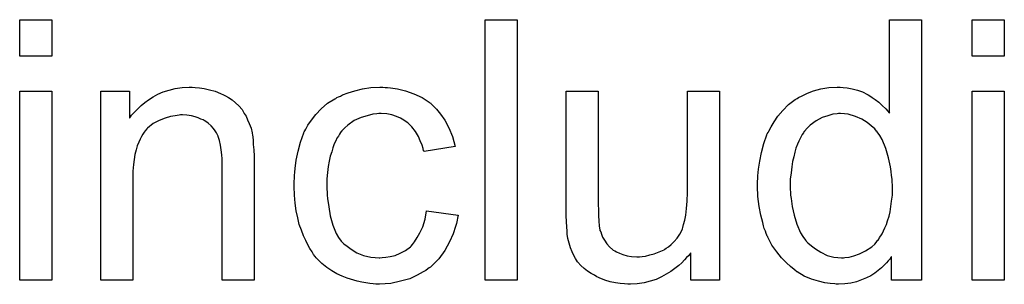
# Model space of a CAD drawing. Extents: x -1.7 to 9, y -2.8 to 5.2.
# Tile 198 of 227: x 6.2908 to 6.5932, y 3.1513 to 3.2326. Entities that reach past the tile are written whole.
import ezdxf

# ---------------------------------------------------------------- set-up
doc = ezdxf.new("R2010")
doc.units = 0
doc.layers.add('qfn32-50-23-b_document', color=1, linetype='CONTINUOUS')

msp = doc.modelspace()

# ---------------------------------------------------------------- linework, layer by layer
at = {"layer": 'qfn32-50-23-b_document', "color": 1}
for points in [[(6.300677, 3.221381), (6.290842, 3.221381), (6.290842, 3.232604), (6.300677, 3.232604), (6.300677, 3.221381)], [(6.443566, 3.152539), (6.433732, 3.152539), (6.433732, 3.232604), (6.443566, 3.232604), (6.443566, 3.152539)], [(6.567712, 3.152539), (6.558572, 3.152539), (6.558572, 3.159829), (6.558457, 3.159713), (6.558341, 3.159481), (6.557994, 3.159019), (6.557531, 3.15844), (6.556952, 3.157862), (6.556258, 3.157167), (6.555448, 3.156358), (6.554407, 3.155548), (6.553366, 3.154738), (6.552209, 3.153928), (6.55082, 3.153234), (6.549316, 3.152655), (6.547812, 3.152077), (6.546077, 3.151614), (6.544225, 3.151382), (6.542258, 3.151267), (6.541564, 3.151267), (6.541101, 3.151382), (6.539713, 3.151498), (6.538093, 3.151729), (6.536126, 3.152192), (6.533928, 3.152887), (6.53173, 3.153812), (6.529532, 3.155085), (6.529416, 3.155085), (6.5293, 3.155316), (6.528606, 3.155779), (6.527565, 3.156705), (6.526292, 3.157862), (6.524788, 3.159366), (6.523284, 3.161217), (6.52178, 3.163299), (6.520507, 3.165729), (6.520507, 3.165845), (6.520391, 3.166076), (6.520275, 3.166423), (6.520044, 3.166886), (6.519813, 3.16758), (6.519466, 3.16839), (6.519234, 3.1692), (6.519003, 3.170241), (6.518424, 3.172555), (6.517846, 3.175216), (6.517499, 3.178225), (6.517383, 3.181464), (6.517383, 3.18158), (6.517383, 3.181811), (6.517383, 3.182274), (6.517383, 3.182968), (6.517499, 3.183663), (6.517499, 3.184588), (6.51773, 3.186671), (6.518077, 3.189101), (6.518656, 3.191762), (6.51935, 3.194538), (6.520275, 3.1972), (6.520275, 3.197315), (6.520391, 3.197547), (6.520623, 3.197894), (6.520854, 3.198356), (6.521548, 3.199629), (6.522474, 3.201249), (6.523631, 3.202985), (6.525135, 3.20472), (6.52687, 3.206571), (6.528953, 3.208075), (6.529069, 3.208075), (6.529184, 3.208191), (6.529532, 3.208423), (6.529994, 3.208654), (6.531151, 3.209232), (6.532771, 3.210042), (6.534622, 3.210736), (6.536821, 3.211315), (6.53925, 3.211778), (6.541796, 3.211894), (6.542721, 3.211894), (6.543647, 3.211778), (6.54492, 3.211662), (6.546424, 3.211315), (6.548043, 3.210968), (6.549663, 3.210389), (6.551167, 3.209579), (6.551399, 3.209464), (6.551862, 3.209232), (6.552556, 3.208654), (6.553481, 3.208075), (6.554638, 3.207265), (6.55568, 3.206224), (6.556837, 3.205183), (6.557878, 3.20391), (6.557878, 3.232604), (6.567712, 3.232604), (6.567712, 3.152539)], [(6.593167, 3.221381), (6.583332, 3.221381), (6.583332, 3.232604), (6.593167, 3.232604), (6.593167, 3.221381)], [(6.344759, 3.211778), (6.346031, 3.211662), (6.347535, 3.211431), (6.349155, 3.211084), (6.350891, 3.210621), (6.352511, 3.209927), (6.352742, 3.209811), (6.353205, 3.209579), (6.354015, 3.209232), (6.35494, 3.208654), (6.356097, 3.20796), (6.357139, 3.207034), (6.35818, 3.206108), (6.359105, 3.204951), (6.359221, 3.204836), (6.359453, 3.204373), (6.3598, 3.203794), (6.360378, 3.202985), (6.360841, 3.201827), (6.361304, 3.200671), (6.361882, 3.199282), (6.362229, 3.197778), (6.362229, 3.197662), (6.362345, 3.1972), (6.362461, 3.196505), (6.362576, 3.19558), (6.362576, 3.194191), (6.362692, 3.192572), (6.362808, 3.190605), (6.362808, 3.188175), (6.362808, 3.152539), (6.352973, 3.152539), (6.352973, 3.187712), (6.352973, 3.187828), (6.352973, 3.187943), (6.352973, 3.188753), (6.352973, 3.189795), (6.352858, 3.191067), (6.352742, 3.192572), (6.352511, 3.194076), (6.352163, 3.195464), (6.351816, 3.196737), (6.351816, 3.196852), (6.351585, 3.1972), (6.351238, 3.197778), (6.350891, 3.198472), (6.350312, 3.199166), (6.349618, 3.199976), (6.348692, 3.200786), (6.347651, 3.20148), (6.347535, 3.201596), (6.347188, 3.201827), (6.346494, 3.202059), (6.345684, 3.202406), (6.344759, 3.202753), (6.343602, 3.2031), (6.342213, 3.203216), (6.340825, 3.203332), (6.340246, 3.203332), (6.339783, 3.203216), (6.338627, 3.2031), (6.337122, 3.202869), (6.335503, 3.20229), (6.333651, 3.201596), (6.3318, 3.200671), (6.330065, 3.199282), (6.329833, 3.199051), (6.32937, 3.198472), (6.329023, 3.198009), (6.328676, 3.197431), (6.328213, 3.196737), (6.327866, 3.195927), (6.327404, 3.195001), (6.326941, 3.193844), (6.326594, 3.192572), (6.326247, 3.191183), (6.326015, 3.189679), (6.325784, 3.188059), (6.325552, 3.186092), (6.325552, 3.184125), (6.325552, 3.152539), (6.315718, 3.152539), (6.315718, 3.210621), (6.324511, 3.210621), (6.324511, 3.20229), (6.324627, 3.202406), (6.324858, 3.202753), (6.325205, 3.203216), (6.325668, 3.203794), (6.326362, 3.204489), (6.327172, 3.205298), (6.328098, 3.206224), (6.329255, 3.20715), (6.330412, 3.20796), (6.3318, 3.208885), (6.333304, 3.209695), (6.334924, 3.210389), (6.336775, 3.210968), (6.338627, 3.211431), (6.340709, 3.211778), (6.342907, 3.211893), (6.343833, 3.211893), (6.344759, 3.211778)], [(6.403071, 3.211778), (6.403766, 3.211778), (6.404691, 3.211662), (6.40689, 3.211315), (6.409319, 3.210736), (6.411865, 3.209811), (6.41441, 3.208654), (6.41684, 3.207034), (6.416955, 3.207034), (6.417071, 3.206803), (6.417765, 3.206108), (6.418807, 3.205067), (6.420079, 3.203563), (6.421352, 3.201712), (6.422625, 3.199398), (6.423782, 3.196737), (6.424592, 3.193613), (6.414989, 3.192109), (6.414989, 3.192224), (6.414873, 3.19234), (6.414757, 3.193034), (6.41441, 3.194076), (6.413832, 3.195348), (6.413253, 3.196737), (6.412327, 3.198241), (6.411286, 3.199629), (6.410129, 3.200786), (6.410013, 3.200902), (6.409551, 3.201249), (6.408741, 3.201712), (6.407815, 3.20229), (6.406542, 3.202869), (6.405154, 3.203332), (6.403534, 3.203679), (6.401799, 3.203794), (6.401105, 3.203794), (6.400526, 3.203679), (6.399253, 3.203563), (6.397518, 3.2031), (6.395667, 3.202522), (6.393584, 3.201596), (6.391617, 3.200208), (6.390691, 3.199398), (6.389766, 3.198472), (6.389766, 3.198356), (6.389534, 3.198241), (6.389303, 3.197894), (6.389072, 3.197431), (6.388725, 3.196852), (6.388262, 3.196158), (6.387915, 3.195348), (6.387452, 3.194423), (6.386989, 3.193266), (6.386642, 3.191993), (6.386179, 3.190605), (6.385832, 3.189101), (6.385601, 3.187481), (6.385369, 3.18563), (6.385138, 3.183663), (6.385138, 3.18158), (6.385138, 3.181464), (6.385138, 3.181117), (6.385138, 3.180423), (6.385254, 3.179729), (6.385254, 3.178688), (6.385369, 3.177646), (6.385716, 3.175101), (6.386179, 3.172324), (6.386989, 3.169432), (6.38803, 3.166886), (6.388725, 3.165613), (6.389534, 3.164572), (6.389766, 3.164341), (6.390344, 3.163762), (6.391386, 3.162952), (6.392658, 3.162027), (6.394394, 3.160985), (6.396361, 3.160175), (6.398675, 3.159597), (6.399948, 3.159481), (6.40122, 3.159366), (6.401452, 3.159366), (6.402146, 3.159481), (6.403303, 3.159597), (6.404575, 3.159828), (6.40608, 3.160175), (6.407699, 3.16087), (6.409319, 3.16168), (6.410823, 3.162837), (6.411055, 3.162952), (6.411402, 3.163531), (6.412096, 3.164341), (6.412906, 3.165613), (6.413716, 3.167117), (6.414641, 3.168969), (6.415336, 3.171283), (6.415798, 3.173828), (6.425517, 3.172555), (6.425517, 3.17244), (6.425401, 3.172093), (6.425286, 3.17163), (6.42517, 3.170936), (6.424939, 3.17001), (6.424707, 3.169084), (6.423897, 3.16677), (6.422856, 3.164341), (6.421352, 3.16168), (6.419501, 3.159134), (6.418459, 3.157977), (6.417302, 3.15682), (6.417187, 3.156704), (6.416955, 3.156589), (6.416608, 3.156357), (6.416145, 3.15601), (6.415567, 3.155548), (6.414757, 3.155085), (6.413832, 3.154622), (6.412906, 3.154043), (6.410592, 3.153002), (6.407815, 3.152192), (6.404807, 3.151498), (6.403071, 3.151382), (6.401336, 3.151267), (6.400179, 3.151267), (6.399369, 3.151382), (6.398328, 3.151498), (6.397171, 3.151729), (6.395898, 3.151961), (6.39451, 3.152192), (6.391386, 3.153118), (6.389882, 3.153812), (6.388262, 3.154506), (6.386642, 3.155432), (6.385138, 3.156473), (6.383634, 3.15763), (6.382245, 3.159019), (6.38213, 3.159134), (6.381898, 3.159366), (6.381551, 3.159828), (6.381088, 3.160407), (6.380626, 3.161217), (6.379931, 3.162258), (6.379353, 3.163415), (6.378659, 3.164688), (6.377965, 3.166192), (6.377386, 3.167927), (6.376692, 3.169663), (6.376229, 3.171745), (6.375766, 3.173828), (6.375419, 3.176258), (6.375188, 3.178688), (6.375072, 3.181349), (6.375072, 3.181464), (6.375072, 3.181811), (6.375072, 3.182274), (6.375072, 3.182968), (6.375188, 3.183778), (6.375188, 3.184704), (6.375303, 3.185745), (6.375419, 3.186902), (6.375766, 3.189448), (6.376345, 3.192224), (6.377039, 3.195001), (6.37808, 3.197778), (6.37808, 3.197894), (6.378196, 3.198125), (6.378427, 3.198472), (6.378659, 3.198935), (6.379353, 3.200208), (6.380394, 3.201712), (6.381783, 3.203447), (6.383402, 3.205183), (6.385369, 3.206918), (6.387568, 3.208307), (6.387683, 3.208307), (6.387915, 3.208422), (6.388262, 3.208654), (6.388725, 3.208885), (6.389303, 3.209117), (6.389997, 3.209464), (6.391733, 3.210158), (6.3937, 3.210736), (6.396129, 3.211315), (6.398675, 3.211778), (6.401452, 3.211893), (6.402377, 3.211893), (6.403071, 3.211778)], [(6.300677, 3.152539), (6.290842, 3.152539), (6.290842, 3.210621), (6.300677, 3.210621), (6.300677, 3.152539)], [(6.505697, 3.152539), (6.496904, 3.152539), (6.496904, 3.160985), (6.496788, 3.16087), (6.496557, 3.160523), (6.49621, 3.16006), (6.495631, 3.159481), (6.494937, 3.158787), (6.494127, 3.157861), (6.493202, 3.157052), (6.492045, 3.156126), (6.490772, 3.1552), (6.489384, 3.15439), (6.48788, 3.153581), (6.48626, 3.152771), (6.484408, 3.152192), (6.482557, 3.151729), (6.480475, 3.151382), (6.478392, 3.151267), (6.477582, 3.151267), (6.476541, 3.151382), (6.475268, 3.151498), (6.473764, 3.151729), (6.472144, 3.152077), (6.470525, 3.152539), (6.468789, 3.153233), (6.468558, 3.153349), (6.468095, 3.153581), (6.467285, 3.154043), (6.466359, 3.154622), (6.465202, 3.155316), (6.464161, 3.156126), (6.46312, 3.157052), (6.462194, 3.158093), (6.462078, 3.158209), (6.461847, 3.158671), (6.4615, 3.15925), (6.461037, 3.160175), (6.460459, 3.161217), (6.459996, 3.16249), (6.459533, 3.163878), (6.459186, 3.165382), (6.459186, 3.165498), (6.45907, 3.165961), (6.458954, 3.166655), (6.458954, 3.16758), (6.458839, 3.168969), (6.458723, 3.170473), (6.458607, 3.17244), (6.458607, 3.174638), (6.458607, 3.210621), (6.468442, 3.210621), (6.468442, 3.17834), (6.468442, 3.178225), (6.468442, 3.177993), (6.468442, 3.177646), (6.468442, 3.177068), (6.468442, 3.175795), (6.468558, 3.174175), (6.468558, 3.17244), (6.468673, 3.170704), (6.468789, 3.1692), (6.46902, 3.167927), (6.46902, 3.167812), (6.469252, 3.167349), (6.469483, 3.166655), (6.46983, 3.165729), (6.470409, 3.164803), (6.471103, 3.163762), (6.471913, 3.162837), (6.472954, 3.161911), (6.47307, 3.161795), (6.473533, 3.161564), (6.474111, 3.161217), (6.475037, 3.16087), (6.476078, 3.160407), (6.477351, 3.16006), (6.478739, 3.159828), (6.480359, 3.159713), (6.481169, 3.159713), (6.481979, 3.159828), (6.48302, 3.159944), (6.484293, 3.160291), (6.485681, 3.160638), (6.487185, 3.161217), (6.488689, 3.161911), (6.488921, 3.162027), (6.489384, 3.162374), (6.490078, 3.162837), (6.490888, 3.163531), (6.491813, 3.164456), (6.492739, 3.165498), (6.493549, 3.166655), (6.494243, 3.168043), (6.494359, 3.168274), (6.494474, 3.168737), (6.494706, 3.169663), (6.495053, 3.170936), (6.4954, 3.172555), (6.495631, 3.174522), (6.495747, 3.176836), (6.495863, 3.179497), (6.495863, 3.210621), (6.505697, 3.210621), (6.505697, 3.152539)], [(6.593167, 3.152539), (6.583332, 3.152539), (6.583332, 3.210621), (6.593167, 3.210621), (6.593167, 3.152539)], [(6.542837, 3.203794), (6.542258, 3.203794), (6.541796, 3.203679), (6.540523, 3.203563), (6.539019, 3.2031), (6.537283, 3.202522), (6.535432, 3.201481), (6.533581, 3.200208), (6.532655, 3.199282), (6.531846, 3.198357), (6.531846, 3.198241), (6.531614, 3.198125), (6.531498, 3.197778), (6.531151, 3.197315), (6.530804, 3.196737), (6.530457, 3.196043), (6.53011, 3.195233), (6.529647, 3.194307), (6.529184, 3.19315), (6.528837, 3.191877), (6.52849, 3.190489), (6.528143, 3.188985), (6.527912, 3.187365), (6.52768, 3.185514), (6.527449, 3.183547), (6.527449, 3.181464), (6.527449, 3.181349), (6.527449, 3.181002), (6.527449, 3.180423), (6.527565, 3.179613), (6.527565, 3.178688), (6.52768, 3.177646), (6.528027, 3.175217), (6.528606, 3.172555), (6.529416, 3.169779), (6.530573, 3.167118), (6.531267, 3.165961), (6.532077, 3.164804), (6.532193, 3.164804), (6.532308, 3.164572), (6.532887, 3.163994), (6.533928, 3.163068), (6.535201, 3.162142), (6.536821, 3.161101), (6.538788, 3.160176), (6.54087, 3.159597), (6.542027, 3.159481), (6.543184, 3.159366), (6.543763, 3.159366), (6.544225, 3.159481), (6.545498, 3.159597), (6.547002, 3.16006), (6.548738, 3.160638), (6.550589, 3.161564), (6.55244, 3.162837), (6.553366, 3.163647), (6.554176, 3.164572), (6.554176, 3.164688), (6.554407, 3.164804), (6.554638, 3.165151), (6.55487, 3.165613), (6.555217, 3.166192), (6.55568, 3.166771), (6.556027, 3.167696), (6.55649, 3.168622), (6.556952, 3.169663), (6.5573, 3.17082), (6.557762, 3.172208), (6.558109, 3.173597), (6.558341, 3.175217), (6.558572, 3.176836), (6.558804, 3.178688), (6.558804, 3.180655), (6.558804, 3.18077), (6.558804, 3.181233), (6.558804, 3.181811), (6.558688, 3.182621), (6.558688, 3.183547), (6.558572, 3.184704), (6.558457, 3.185977), (6.558225, 3.187365), (6.557647, 3.190142), (6.556837, 3.193034), (6.55568, 3.195811), (6.554985, 3.196968), (6.554176, 3.198125), (6.554176, 3.198241), (6.553944, 3.198357), (6.553366, 3.199051), (6.552324, 3.199976), (6.551052, 3.201018), (6.549432, 3.202059), (6.547465, 3.202869), (6.545267, 3.203563), (6.54411, 3.203679), (6.542837, 3.203794)]]:
    msp.add_lwpolyline(points, dxfattribs=at)

doc.saveas('drawing.dxf')
